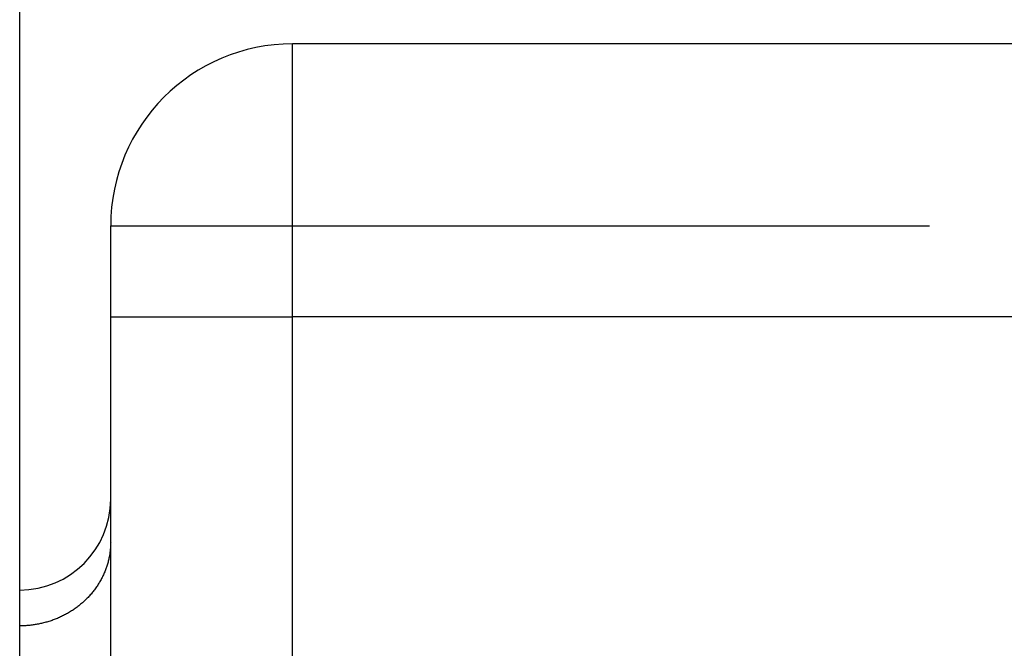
# Model space of a CAD drawing. Header units: inches. Extents: x -493 to 473, y -244 to 299.
# Tile 33 of 76: x -111.5 to -100.68, y 31.6 to 38.51. Entities that reach past the tile are written whole.
import ezdxf

# ---------------------------------------------------------------- set-up
doc = ezdxf.new("R2010")
doc.units = ezdxf.units.IN
doc.linetypes.add('DASHED', pattern=[15, 7, -8])

# ---------------------------------------------------------------- blocks, each defined once
blk = doc.blocks.new('014_G23_G27_BF_B3_B14_Motor_Bgr_63_EEXDe_1_1__5', base_point=(-333.5, -67.258))
at = {"color": 7, "linetype": 'Continuous'}
for p, q in [((-111.5, 32.242), (-111.5, 51.242)), ((-88, 38.242), (-108.5, 38.242)), ((-110.5, 35.242), (-110.5, 36.242)), ((-110.5, 33.242), (-110.5, 35.242)), ((-110.5, 32.77), (-110.5, 33.242)), ((-110.5, 21.099), (-110.5, 32.77)), ((-111.5, 31.849), (-111.5, 32.242)), ((-111.5, 20.178), (-111.5, 31.849))]:
    blk.add_line(p, q, dxfattribs=at)
at = {"color": 1, "linetype": 'Continuous'}
for p, q in [((-108.5, 35.242), (-108.5, 38.242)), ((-110.5, 35.242), (-108.5, 35.242)), ((-88, 35.242), (-108.5, 35.242)), ((-108.5, 17.18), (-108.5, 35.242))]:
    blk.add_line(p, q, dxfattribs=at)
at = {"color": 1, "linetype": 'DASHED'}
for p, q in [((-110.5, 36.242), (-108.5, 36.242)), ((-108.5, 36.242), (-71, 36.242))]:
    blk.add_line(p, q, dxfattribs=at)
at = {"color": 7, "linetype": 'Continuous'}
for centre, radius, start, end in [((-108.5, 36.242), 2, 90, 180), ((-111.5, 33.242), 1, -90, 0)]:
    blk.add_arc(centre, radius, start, end, dxfattribs=at)
at = {"color": 1, "linetype": 'Continuous'}
blk.add_open_spline([(-110.5, 32.77), (-110.5, 32.757), (-110.501, 32.729), (-110.504, 32.687), (-110.509, 32.645), (-110.516, 32.602), (-110.526, 32.559), (-110.538, 32.516), (-110.553, 32.474), (-110.57, 32.431), (-110.589, 32.389), (-110.608, 32.354), (-110.624, 32.326), (-110.636, 32.306), (-110.649, 32.286), (-110.663, 32.266), (-110.677, 32.246), (-110.692, 32.227), (-110.708, 32.208), (-110.724, 32.189), (-110.74, 32.171), (-110.757, 32.153), (-110.775, 32.136), (-110.793, 32.119), (-110.811, 32.102), (-110.83, 32.086), (-110.85, 32.07), (-110.87, 32.055), (-110.89, 32.04), (-110.91, 32.026), (-110.931, 32.012), (-110.953, 31.999), (-110.974, 31.986), (-110.996, 31.974), (-111.018, 31.963), (-111.048, 31.948), (-111.086, 31.931), (-111.132, 31.913), (-111.178, 31.898), (-111.225, 31.884), (-111.271, 31.873), (-111.318, 31.864), (-111.364, 31.857), (-111.41, 31.852), (-111.455, 31.849), (-111.485, 31.849), (-111.5, 31.849)], degree=3, knots=[0, 0, 0, 0, 0.041088, 0.082914, 0.12547, 0.168746, 0.212726, 0.257394, 0.302728, 0.348703, 0.395291, 0.442457, 0.466247, 0.490167, 0.514212, 0.538374, 0.562649, 0.58703, 0.611509, 0.636081, 0.660737, 0.68547, 0.710272, 0.735135, 0.760051, 0.785011, 0.810006, 0.835028, 0.860067, 0.885114, 0.91016, 0.935195, 0.960211, 0.985197, 1.010144, 1.035043, 1.084656, 1.133964, 1.182896, 1.231383, 1.279359, 1.326762, 1.373536, 1.419627, 1.464988, 1.509578, 1.509578, 1.509578, 1.509578], dxfattribs=at)
blk = doc.blocks.new('Vordans1', base_point=(-176.75, 32))
blk.add_blockref('014_G23_G27_BF_B3_B14_Motor_Bgr_63_EEXDe_1_1__5', (-333.5, -67.258))

msp = doc.modelspace()

# ---------------------------------------------------------------- block references
msp.add_blockref('Vordans1', (-176.75, 32))

doc.saveas('drawing.dxf')
